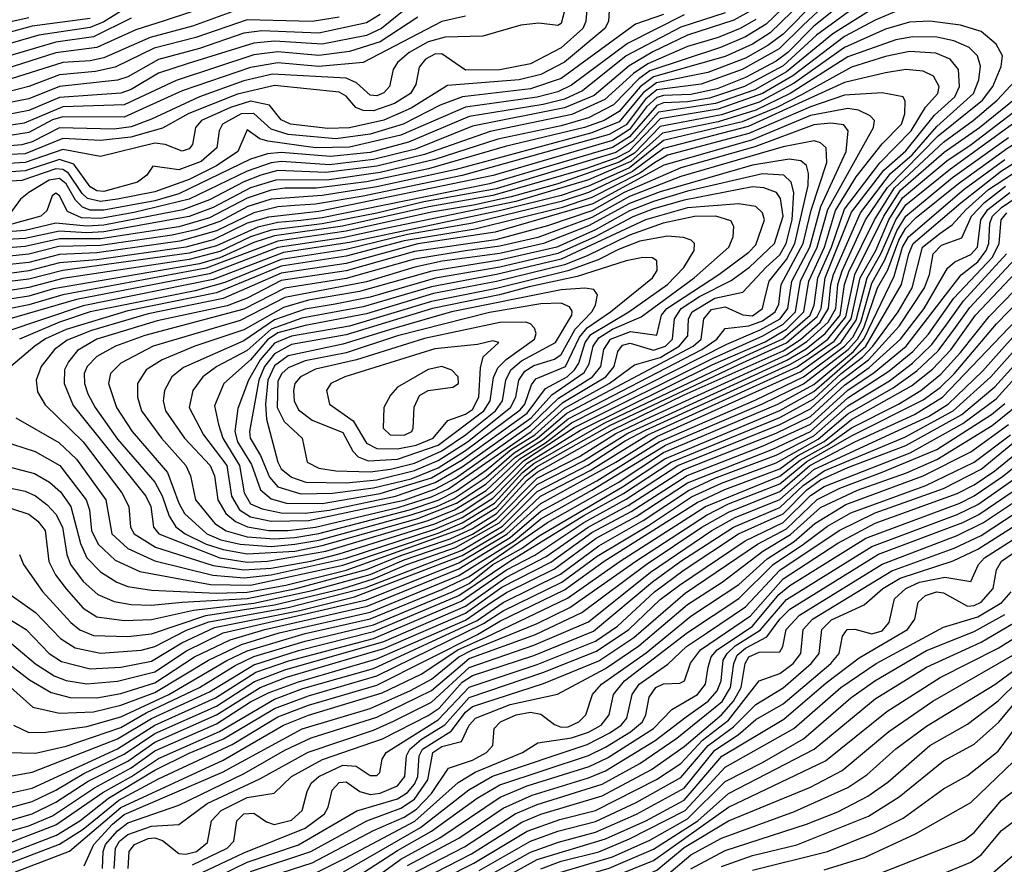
# Model space of a CAD drawing. Extents: x 997026 to 1115308, y 536381 to 619039.
# Tile 181 of 256: x 1030809 to 1033693, y 566267 to 568741. Entities that reach past the tile are written whole.
import ezdxf

# ---------------------------------------------------------------- set-up
doc = ezdxf.new("R2010")
doc.units = 0

msp = doc.modelspace()

# ---------------------------------------------------------------- linework, layer by layer
at = {"layer": '0CON20XD'}
for points in [[(1033226.6, 568795), (1033135, 568721.9), (1033059, 568645), (1033025, 568619.7), (1032935, 568571.8), (1032851.6, 568538.4), (1032775, 568521.3), (1032695, 568518.9), (1032675, 568512.6), (1032645, 568485.2), (1032595, 568419), (1032545, 568386.7), (1032195.6, 568284.4), (1031685, 568178.8), (1031537.7, 568162.3), (1031475.4, 568144.6), (1031375, 568096.1), (1031295.2, 568074.8), (1031035, 568037.6), (1030925, 568028.9), (1030835, 568005.1), (1030615.1, 567975.1)], [(1032471.7, 568795), (1032466.7, 568735), (1032458.5, 568715), (1032395, 568658.1), (1032305, 568611.2), (1032215, 568594.3), (1032115, 568593.3), (1032045, 568640.7), (1032025, 568640.1), (1031997, 568625), (1031978.8, 568601.2), (1031968.7, 568551.3), (1031953.8, 568525), (1031906.8, 568495), (1031845, 568473.9), (1031814.9, 568474.9), (1031793.3, 568483.3), (1031765, 568516.5), (1031745, 568528.7), (1031555, 568547.7), (1031447.1, 568522.9), (1031303.8, 568466.2), (1031227, 568423), (1031133.8, 568396.2), (1031045, 568386.8), (1030935, 568393), (1030825, 568348.3), (1030645, 568340.5)], [(1033102.5, 568795), (1033007.4, 568702.6), (1032955, 568668.6), (1032875, 568632.7), (1032665, 568573.6), (1032626.2, 568543.8), (1032565, 568472.1), (1032521.1, 568445), (1032463.5, 568425), (1032231.1, 568368.9), (1032006, 568304), (1031825, 568265.6), (1031677, 568247), (1031585, 568247.8), (1031545, 568241.9), (1031475, 568218.4), (1031365, 568160.9), (1031275, 568134.5), (1031045, 568099.2), (1030925, 568099.3), (1030825, 568076.2), (1030675.5, 568064.5)], [(1033140.6, 568795), (1033045, 568698.5), (1033000.5, 568665), (1032935, 568627.6), (1032824.4, 568585.6), (1032673.8, 568556.2), (1032635, 568526.2), (1032565, 568441.3), (1032485, 568408.9), (1032087.6, 568302.4), (1031855, 568251.3), (1031695, 568225.7), (1031545, 568215.3), (1031476.6, 568193.4), (1031395, 568149.6), (1031324.9, 568124.9), (1031255, 568109.5), (1031045, 568079.6), (1030923.8, 568076.2), (1030835, 568053.6), (1030695, 568039.7)], [(1033188.9, 568805), (1033103.3, 568725), (1033033.3, 568655), (1032925, 568594.4), (1032805, 568552.1), (1032675, 568534.9), (1032642.1, 568507.9), (1032585, 568432.7), (1032535, 568404.1), (1032105, 568284), (1031815, 568224), (1031675, 568200.1), (1031615, 568196.5), (1031565, 568193), (1031495, 568175.1), (1031385, 568122.4), (1031277.9, 568092.1), (1031035, 568058.2), (1030925, 568052.8), (1030835, 568029.3), (1030695.1, 568014.9)], [(1033279.4, 568795), (1033142.8, 568695), (1033045, 568605.6), (1032932.1, 568545), (1032829.5, 568510.5), (1032765, 568499.9), (1032695, 568497.2), (1032675, 568489.8), (1032595, 568397.2), (1032545, 568366.4), (1032185, 568260.3), (1031695, 568160.2), (1031632.4, 568152.4), (1031565, 568146.9), (1031506.6, 568133.4), (1031385, 568078.2), (1031305, 568057.2), (1030935, 568006.5), (1030835, 567980.7), (1030713.6, 567966.4)], [(1031472.4, 568817.6), (1031232.2, 568737.8), (1031148.9, 568711.1), (1031035, 568659.1), (1030915, 568644), (1030765, 568595.6)], [(1031965, 568792.8), (1031868.4, 568715), (1031825, 568694.4), (1031695, 568668.9), (1031555, 568677.4), (1031495, 568672.2), (1031302.1, 568612.1), (1031215, 568583.6), (1031135, 568536.4), (1031105, 568525.5), (1030925, 568512.7), (1030835, 568475.1), (1030765, 568461.2)], [(1033066, 568795), (1032995, 568727.8), (1032935, 568690.4), (1032861.2, 568658.8), (1032655, 568590.8), (1032622.3, 568567.7), (1032548.3, 568491.7), (1032475, 568453.2), (1032395, 568430.2), (1032209.2, 568390.8), (1032025, 568331), (1031865, 568293), (1031715, 568272.1), (1031558.8, 568271.2), (1031485, 568248.6), (1031375, 568191.1), (1031305, 568164.7), (1031055, 568119.7), (1031005, 568116.4), (1030925, 568121.8), (1030825, 568100.1)], [(1032414.8, 568805), (1032395, 568729.1), (1032385, 568723.6), (1032329.3, 568730.7), (1032277.1, 568725), (1032165, 568692.5), (1032055, 568689.9), (1032005, 568675.9), (1031949.8, 568645), (1031915.6, 568615), (1031903.2, 568595), (1031891.6, 568545), (1031875, 568526.9), (1031855, 568517.9), (1031835, 568519.5), (1031795.7, 568555.7), (1031765, 568569.8), (1031548.8, 568581.2), (1031465, 568561.6), (1031335.2, 568514.8)], [(1033313.8, 568776.2), (1033190.3, 568699.7), (1033055, 568587.5), (1032961.8, 568535), (1032846.8, 568495), (1032680.1, 568469.9), (1032604.5, 568385), (1032555, 568351.9), (1032204.5, 568245.5), (1031992.9, 568207.1), (1031855, 568174.6), (1031695, 568142.4), (1031545, 568124.1), (1031485, 568105), (1031395, 568061.9), (1031305, 568038.3), (1030935, 567982.7), (1030835, 567956), (1030475, 567898.5)], [(1032536, 568785), (1032533.4, 568735), (1032522.8, 568715), (1032405, 568616.4), (1032335, 568580), (1032271.4, 568565), (1032062.1, 568547.9), (1031955, 568481.3), (1031875, 568446.5), (1031775, 568423.8), (1031711.6, 568421.6), (1031602.3, 568435), (1031575, 568447.1), (1031540.8, 568490.8), (1031485, 568501.8), (1031426.1, 568483.9), (1031341.5, 568445), (1031323.7, 568425), (1031314.7, 568375), (1031305, 568362.7), (1031285, 568355.7), (1031235.1, 568375.1), (1031205, 568379.3), (1031045, 568340.2), (1030935, 568361), (1030825, 568322.6), (1030645, 568312.1)], [(1031135, 568783.7), (1031055.5, 568734.5), (1031015, 568717.9), (1030864.7, 568695.3), (1030732.6, 568657.4)], [(1033405, 568776.9), (1033315, 568739.1), (1033225, 568691), (1033073.7, 568576.3), (1032985, 568524.3), (1032855, 568478.4), (1032685, 568450.4), (1032592.7, 568355), (1032555, 568335), (1032465.9, 568304.1), (1032195, 568225.8), (1032007.3, 568192.7), (1031754, 568136), (1031555, 568108), (1031495, 568088.2), (1031395, 568042.9), (1031335, 568026.2), (1030907.5, 567952.5), (1030835, 567931.1), (1030734.8, 567915.2)], [(1031465, 568775.9), (1031315, 568721.7), (1031191, 568689), (1031055, 568629.3), (1031015, 568620.5), (1030935, 568615.2), (1030765, 568561.9)], [(1032955, 568769.9), (1032900.8, 568739.2), (1032765, 568695.6), (1032663.8, 568646.2), (1032594.2, 568605.8), (1032491.4, 568518.6), (1032405, 568482.2), (1032135, 568429.2), (1031968.1, 568361.9), (1031845, 568330.8), (1031716.1, 568316.1), (1031575.2, 568325.2), (1031545, 568321.6), (1031475, 568297.2), (1031305, 568215.1), (1031144, 568176), (1031045, 568158.1), (1030990.2, 568160.2), (1030949.2, 568179.2), (1030925, 568225.3), (1030915, 568232.4), (1030903.5, 568225), (1030888.6, 568181.4), (1030871, 568165), (1030775, 568138.7)], [(1033281.4, 567838.6), (1033322, 567955), (1033351.7, 568008.3), (1033383.9, 568095), (1033405, 568130.4), (1033435, 568161.6), (1033558.8, 568261.2), (1033703.4, 568365), (1033840.3, 568449.7), (1034169.5, 568610.5), (1034315, 568667.2), (1034455.2, 568774.8)], [(1032695, 568755.8), (1032612.4, 568727.6), (1032395, 568568.9), (1032305, 568538.4), (1032105.7, 568514.3), (1032040, 568490), (1031932.4, 568435), (1031835, 568405.2), (1031735, 568391.9), (1031595, 568404.4), (1031545, 568420.5), (1031495, 568465.6), (1031457.7, 568465), (1031402.7, 568435), (1031392.7, 568415), (1031385.8, 568365), (1031340.5, 568325), (1031275, 568301), (1031198.3, 568311.7), (1031180.8, 568285), (1031153.8, 568265), (1031055, 568237.8), (1031035, 568239.5), (1031015, 568251.2), (1030967.5, 568317.5), (1030925, 568331.4), (1030825, 568298.2), (1030645, 568285.2)], [(1030835, 568746.1), (1030675, 568710.7)], [(1031015.4, 568744.6), (1030845, 568721.5), (1030721.7, 568688.3)], [(1031115, 566981.8), (1031195, 566984.3), (1031318, 567012), (1031495, 567031.8), (1031665, 567068.8), (1031835, 567116.4), (1031935, 567158.9), (1032075, 567206.7), (1032135, 567234.4), (1032205, 567278), (1032325, 567398.5), (1032448.2, 567461.8), (1032555, 567528.8), (1032657.7, 567577.7), (1033055, 567759.6), (1033115, 567798.7), (1033177, 567855), (1033199.2, 567895), (1033205.2, 567965), (1033217.9, 568005), (1033286.7, 568155), (1033350.6, 568249.4), (1033499.7, 568400.3), (1033628.8, 568505), (1033658.9, 568545), (1033683.8, 568603.8), (1033687.4, 568635), (1033669.2, 568669.2), (1033625, 568705.8), (1033565, 568724.6), (1033475, 568736.3), (1033415, 568733.5), (1033345, 568712.7), (1033225, 568659.2), (1033077.7, 568555), (1032975, 568499.1), (1032865, 568462.4), (1032685, 568427.8), (1032609.7, 568350.3), (1032565, 568323.5), (1032385, 568260.5), (1032248.3, 568221.7), (1032137.8, 568197.9), (1032015, 568176.9), (1031765, 568121), (1031565, 568092), (1031355, 568012.6), (1030935, 567935.3), (1030835, 567905.9), (1030731.8, 567885)], [(1032965, 568741), (1032919, 568715), (1032855, 568688.6), (1032765, 568662.3), (1032648.3, 568611.7), (1032606.6, 568583.4), (1032523, 568507), (1032426.6, 568463.4), (1032186.6, 568413.4), (1031994.5, 568345.5), (1031855, 568311.3), (1031705, 568293.5), (1031565, 568298.6), (1031515, 568285.1), (1031465, 568265.7), (1031365, 568213.2), (1031286.5, 568183.5), (1031055, 568139), (1031005, 568136.2), (1030915, 568144.6), (1030825, 568123.6), (1030747.2, 568117.2)], [(1031135, 568745.1), (1031025, 568690.2), (1030914.6, 568675), (1030755, 568627.7)], [(1031975, 568748.1), (1031864.2, 568675.8), (1031775, 568647.2), (1031685, 568635.9), (1031565, 568646.2), (1031495, 568637.3), (1031267, 568563), (1031115, 568491.2), (1030935, 568485.1), (1030822.1, 568437.9), (1030765, 568429.3)], [(1031865, 568756), (1031825, 568731.8), (1031685, 568701.2), (1031518.1, 568708.1), (1031465, 568700.9), (1031335, 568656.7), (1031215, 568624.5), (1031125, 568573.6), (1031095, 568563.3), (1030925, 568544.8), (1030835, 568509.1), (1030765.2, 568494.8)], [(1032115, 568751), (1032045, 568735.4), (1031814.5, 568615.5), (1031685, 568604), (1031565, 568614.6), (1031485, 568600.8), (1031285, 568532.4), (1031115, 568455.6), (1030935, 568455.9), (1030905, 568447.2), (1030835, 568410.1), (1030775, 568400.1)], [(1031745, 568748.4), (1031665, 568735.1), (1031475, 568740), (1031325, 568688.6), (1031202.8, 568657.2), (1031088, 568602), (1031030.8, 568589.2), (1030925, 568579.6), (1030835, 568544.7), (1030775, 568529.6)], [(1032875, 568760.3), (1032745, 568718.6), (1032585.6, 568634.4), (1032457.6, 568532.4), (1032405, 568507.9), (1032342.6, 568492.6), (1032125, 568457), (1031947.8, 568382.1), (1031835, 568352), (1031719.6, 568339.6), (1031575, 568351.8), (1031535, 568348.3), (1031485, 568332.1), (1031275, 568230.5), (1031205, 568210.6), (1031055, 568183.3), (1031015, 568183.3), (1030992.2, 568192.1), (1030972.2, 568212.2), (1030945, 568259.7), (1030925, 568275.4), (1030895, 568270.6), (1030835, 568234.4), (1030811.1, 568215), (1030785, 568179.1)], [(1032754.8, 568755), (1032588.8, 568671.2), (1032425, 568549), (1032385, 568529.9), (1032325, 568513.9)], [(1031195, 567026.2), (1031285, 567034.9), (1031475, 567045.6), (1031615, 567073.6), (1031825, 567130.4), (1031925, 567171.5), (1032069.9, 567220.1), (1032135, 567250.4), (1032205, 567295), (1032295, 567392.2), (1032325, 567416.1), (1032545, 567540), (1032755, 567642), (1033045, 567771), (1033095.8, 567804.2), (1033153.6, 567855), (1033178.4, 567895), (1033184.4, 567965), (1033192.9, 567995), (1033271.5, 568175), (1033359.6, 568290.4), (1033422.9, 568345), (1033495, 568428.2), (1033602.4, 568525), (1033618.5, 568565), (1033623, 568605), (1033614, 568635), (1033589.6, 568659.6), (1033545, 568679.2), (1033495, 568689.5), (1033425, 568690.8), (1033375, 568681.7), (1033235, 568632), (1033065.7, 568524.2), (1032965, 568475.6), (1032855, 568441.1), (1032692, 568408), (1032598.7, 568325), (1032475, 568271.4), (1032261.7, 568208.3), (1031885, 568130.2), (1031755, 568102.2), (1031565, 568073.5), (1031365, 567996.6), (1030975, 567921), (1030745.2, 567854.8)], [(1031385, 567061.2), (1031475, 567063.9), (1031588.4, 567085), (1031765, 567128.9), (1032105, 567251.2), (1032205, 567312.2), (1032289.5, 567405), (1032325, 567432.2), (1032537.8, 567552.2), (1032915, 567731.1), (1033055, 567794.2), (1033145, 567871.7), (1033156.5, 567895), (1033168.3, 567985), (1033245, 568176.8), (1033340.4, 568299.6), (1033405, 568357.1), (1033488.6, 568461.4), (1033547.7, 568515), (1033562, 568545), (1033558.5, 568595), (1033534.2, 568625), (1033492.4, 568642.4), (1033415, 568647.5), (1033345, 568632.9), (1033245, 568601.4), (1033099.2, 568520.8), (1033026.9, 568483.1), (1032925, 568442), (1032695, 568386.5), (1032595, 568307.1), (1032475, 568253.3), (1032395, 568226.1), (1032218.3, 568181.7), (1031775, 568088.7), (1031581.5, 568058.5), (1031375, 567979.9), (1030995, 567903.1), (1030765, 567825.3)], [(1031485, 567084.8), (1031755, 567143.3), (1032035, 567237), (1032105, 567267.2), (1032199.1, 567325), (1032281.9, 567415), (1032315, 567441.1), (1032520.5, 567559.5), (1032937.2, 567757.2), (1033044, 567806), (1033124.2, 567875), (1033136, 567905), (1033146.5, 567985), (1033186.9, 568075), (1033224.4, 568185.6), (1033328.3, 568321.7), (1033420, 568415), (1033462.3, 568485), (1033498.6, 568525), (1033502.4, 568545), (1033485.9, 568575), (1033455, 568590), (1033405, 568595.1), (1033344.8, 568584.8), (1033225, 568556.4), (1032942.3, 568427.7), (1032695, 568363.3), (1032603.8, 568296.2), (1032475, 568234.7), (1032395, 568207.9), (1032135, 568145.3), (1031945, 568111.8), (1031765, 568068.1), (1031575, 568038.2), (1031409.2, 567970.8), (1031323.1, 567946.9), (1031015, 567885), (1030924.9, 567855.1), (1030807.8, 567805)], [(1031125, 566934.9), (1031195, 566942.4), (1031353.6, 566996.4), (1031555, 567026.9), (1031755, 567075.3), (1031845, 567102.9), (1031942.9, 567145), (1032085.3, 567195.3), (1032212.9, 567267.1), (1032325, 567379.6), (1032460.7, 567449.3), (1032590.3, 567530.3), (1033056.4, 567743.6), (1033112.8, 567777.2), (1033168.3, 567821.7), (1033212.2, 567875), (1033225.3, 567965), (1033237.7, 568002.3), (1033312.8, 568155), (1033371.7, 568248.3), (1033515, 568382.3), (1033602.2, 568445), (1033672.4, 568505), (1033762.5, 568602.5)], [(1031045, 566885.3), (1031165, 566894.7), (1031205, 566905.5), (1031297, 566953), (1031362.3, 566977.7), (1031595, 567019.3), (1031822.3, 567077.7), (1032105, 567187.7), (1032222.6, 567257.4), (1032325, 567359.4), (1032473.4, 567436.6), (1032582.3, 567507.7), (1032641.8, 567538.3), (1033065, 567731), (1033115, 567759.3), (1033175.6, 567805), (1033229, 567871), (1033255, 567995), (1033340.3, 568165), (1033388.8, 568241.2), (1033517.3, 568352.7), (1033620, 568425), (1033815, 568582.1)], [(1032325, 568513.9), (1032115.1, 568484.9), (1031925, 568402.5), (1031775, 568367.4), (1031675, 568365.6), (1031535.1, 568385.1), (1031511.9, 568391.9), (1031475, 568418.5), (1031447.9, 568355), (1031385, 568312.3), (1031305, 568272.8), (1031205, 568236.3), (1031094.9, 568215.1), (1031045, 568208.4), (1031007.4, 568217.4), (1030991.6, 568231.6), (1030951.6, 568291.6), (1030935, 568301.7), (1030915, 568304.2), (1030815, 568269.5), (1030645, 568258.8)], [(1031335.2, 568514.8), (1031195, 568449), (1031135, 568427.3), (1031085, 568420.4), (1030925, 568423.6), (1030845, 568382.8), (1030814.7, 568374.7), (1030745, 568368.3)], [(1031465.9, 567105.9), (1031545, 567114.6), (1031765, 567164.1), (1032025, 567249), (1032105, 567283.3), (1032195, 567339.8), (1032295, 567442.2), (1032451.1, 567538.9), (1032839.1, 567730.9), (1032992.2, 567797.8), (1033055, 567834.6), (1033106.2, 567885), (1033120.3, 567975), (1033166.1, 568075), (1033198.3, 568181.7), (1033259.4, 568280.6), (1033335, 568377), (1033392, 568435), (1033401.8, 568465), (1033402.4, 568502.4), (1033396.4, 568515), (1033335, 568526.1), (1033225, 568519.7), (1033125, 568485.3), (1032945, 568407), (1032706.4, 568343.5), (1032668.2, 568321.8), (1032625, 568290.9), (1032485, 568219.9), (1032395, 568189.7), (1032142.6, 568127.4), (1031935, 568093.1), (1031765, 568048), (1031575, 568018.9), (1031385, 567940.8), (1031125, 567888.6), (1030945, 567833.2), (1030883.9, 567806.1), (1030853, 567785), (1030782.3, 567725)], [(1031465, 567129.3), (1031545, 567134.6), (1031661.7, 567155), (1031745, 567176.5), (1032025.2, 567264.8), (1032105, 567299.5), (1032195, 567358.7), (1032285, 567449.2), (1032433.4, 567546.6), (1032840, 567750), (1032985.5, 567814.5), (1033045, 567848.6), (1033081, 567885), (1033095.9, 567975), (1033144.9, 568075), (1033176.3, 568185), (1033309.8, 568425), (1033312.4, 568445), (1033299.6, 568459.6), (1033265.7, 568475.7), (1033235, 568480.6), (1033125, 568459.9), (1032952.4, 568387.6), (1032695.6, 568314.4), (1032488.1, 568201.9), (1032201.7, 568118.3), (1031975, 568083.9), (1031765, 568026.9), (1031575, 567998.8), (1031405, 567923.9), (1031185, 567879.6), (1031019.4, 567830.6), (1030947.7, 567802.3), (1030910.8, 567775), (1030871.9, 567725), (1030857, 567685), (1030860.7, 567650.7), (1030883, 567613), (1030995, 567504.4), (1031107.9, 567355), (1031128.2, 567315), (1031133.2, 567255), (1031144.1, 567235), (1031206.4, 567196.4), (1031375, 567142), (1031465, 567129.3)], [(1031015, 566840), (1031105, 566844.9), (1031195, 566862.7), (1031283.8, 566916.2), (1031379.2, 566960.8), (1031629.2, 567010.8), (1031789.8, 567050.2), (1032105, 567171.7), (1032226.5, 567243.5), (1032334.4, 567345), (1032479.9, 567420.1), (1032562.8, 567472.8), (1032649.2, 567525), (1033086.2, 567723.8), (1033195, 567799.7), (1033244, 567865), (1033271.1, 567985), (1033316.2, 568065), (1033355.1, 568155), (1033395, 568218.9), (1033525, 568327.6), (1033596.4, 568375), (1033753.1, 568495)], [(1030779.2, 566919.2), (1030855, 566854), (1030909.5, 566819.5), (1030945, 566806.1), (1031005, 566796.2), (1031095, 566803.5), (1031205, 566831.5), (1031297.2, 566892.8), (1031405, 566945), (1031825, 567042.1), (1032095, 567150.6), (1032236.1, 567233.9), (1032335, 567324), (1032555.1, 567444.9), (1032675, 567520), (1033095, 567709.2), (1033213.9, 567795), (1033258.9, 567861.1), (1033291.4, 567985), (1033331.1, 568055), (1033375, 568154.7), (1033405, 568198.8), (1033535, 568304), (1033756.3, 568463.7)], [(1031475, 567152.4), (1031535, 567154.7), (1031705, 567184.3), (1032005, 567273.9), (1032082, 567305), (1032175, 567362), (1032273.4, 567455), (1032348.6, 567501.4), (1032425, 567559.7), (1032879.8, 567790.2), (1032977.4, 567832.6), (1033036, 567865), (1033059.3, 567895), (1033070.6, 567975), (1033122.9, 568075), (1033156, 568194), (1033229.4, 568355), (1033235.2, 568415), (1033222.5, 568432.5), (1033185, 568438), (1033135, 568432.3), (1032962.1, 568367.9), (1032745, 568306.7), (1032579.5, 568235), (1032485, 568180.9), (1032355, 568137), (1032203.5, 568096.5), (1031965, 568062.2), (1031765, 568004.8), (1031575, 567976.8), (1031474.9, 567925.1), (1031416.8, 567903.2), (1031211.5, 567858.5), (1031034.8, 567805), (1030978.5, 567771.5), (1030951.2, 567738.8), (1030939.8, 567715), (1030938.9, 567675), (1030965, 567610.5), (1031178.6, 567345), (1031192.6, 567315), (1031200.2, 567255), (1031216, 567235), (1031394.5, 567164.5), (1031475, 567152.4)], [(1030774.5, 566594.5), (1030855, 566593), (1030945, 566613.8), (1031105, 566668.5), (1031179.4, 566710.6), (1031335.4, 566785), (1031440.1, 566849.9), (1031494.4, 566875.6), (1031645, 566921.2), (1031845, 566968.9), (1032075.4, 567065.4), (1032125, 567090.1), (1032195.1, 567145), (1032278.2, 567191.8), (1032330.8, 567229.2), (1032575, 567372.4), (1032698.1, 567455), (1033035, 567596.3), (1033135, 567651.5), (1033287.1, 567785), (1033392.3, 567965), (1033413, 568055), (1033426, 568085), (1033566, 568204), (1033685, 568297.9), (1033843.4, 568396.6)], [(1031035, 566754.9), (1031105, 566768), (1031205, 566798.7), (1031321.2, 566875), (1031425, 566925.2), (1031526.9, 566955), (1031826.6, 567023.4), (1032095, 567132.5), (1032245.8, 567224.2), (1032335, 567301.8), (1032499.4, 567390.6), (1032681.9, 567505), (1032965, 567627.1), (1033105, 567694.6), (1033225, 567784.7), (1033248.9, 567811.1), (1033272.4, 567855), (1033305, 567968.9), (1033342.7, 568037.3), (1033378.1, 568121.9), (1033405, 568165.4), (1033541.7, 568278.3), (1033705, 568395.5)], [(1030775, 566524.6), (1030845, 566537.2), (1031095, 566635.1), (1031195, 566694.2), (1031365, 566772.2), (1031495, 566851.7), (1031625, 566893.6), (1031845, 566948.7), (1032095, 567054.2), (1032244.9, 567155), (1032461.1, 567288.9), (1032577.1, 567352.9), (1032717, 567445), (1033035, 567575.6), (1033135, 567630.1), (1033215, 567704.2), (1033278, 567752), (1033307.8, 567785), (1033381.6, 567885), (1033423.1, 567955), (1033452.9, 568075), (1033504, 568115), (1033540.3, 568139.7), (1033580.8, 568185), (1033646.6, 568243.4), (1033835, 568366.2)], [(1031475, 567176.5), (1031615, 567184.6), (1031695, 567200.5), (1031975, 567280.5), (1032088.5, 567325), (1032175, 567381.5), (1032260.3, 567459.7), (1032339.8, 567510.2), (1032415, 567572), (1032807.4, 567775), (1032851.3, 567805), (1032875, 567836.3), (1032945, 567844.4), (1032985, 567859.3), (1033021.8, 567885), (1033032.1, 567907.9), (1033039.3, 567965), (1033103.3, 568085), (1033127.5, 568182.5), (1033172.7, 568322.7), (1033171, 568365), (1033155, 568379.7), (1033135.6, 568385.6), (1033045, 568368.2), (1032745, 568281.3), (1032595, 568222.8), (1032485, 568161.2), (1032326.9, 568103.1), (1032215, 568077), (1032115, 568063.6), (1031965, 568039.9), (1031765, 567982.6), (1031585, 567954.8), (1031465, 567892.6), (1031175, 567815.7), (1031089.7, 567785), (1031035, 567754.1), (1031005.9, 567725), (1030997.7, 567705), (1030998.3, 567675), (1031008.7, 567645), (1031029.8, 567605), (1031095, 567512.2), (1031205, 567386.2), (1031226.5, 567346.5), (1031247, 567287), (1031265.8, 567255.8), (1031293.8, 567235), (1031355.3, 567205.3), (1031405, 567188.9), (1031475, 567176.5)], [(1030790.7, 566675), (1030835, 566653.8), (1030885, 566654.6), (1031005, 566670.7), (1031105, 566699.7), (1031245.4, 566765), (1031415.5, 566864.5), (1031475, 566892.5), (1031645, 566943.2), (1031835, 566986.1), (1032045, 567071.8), (1032125, 567110.1), (1032355, 567268), (1032561.6, 567385), (1032695, 567473), (1033029.8, 567615), (1033135, 567672.8), (1033251.1, 567768.9), (1033281.7, 567805), (1033370.5, 567989.4), (1033395.2, 568075), (1033412.4, 568105), (1033575, 568244.3), (1033695, 568331.7)], [(1031545, 567198.5), (1031615, 567204.4), (1031685, 567217), (1031955, 567290.5), (1032030.5, 567315), (1032081.1, 567338.9), (1032175, 567401.3), (1032257.2, 567472.8), (1032325.7, 567515), (1032411.6, 567588.4), (1032781.9, 567785), (1032804.7, 567805), (1032812.4, 567865), (1032835, 567892), (1032875, 567899.8), (1032926.6, 567876.6), (1032955, 567873.8), (1032984.9, 567895), (1032993, 567933), (1033003.8, 567975), (1033055, 568038.2), (1033079.1, 568085), (1033118, 568255), (1033119.8, 568289.8), (1033113.9, 568313.9), (1033096.9, 568326.9), (1033062.6, 568332.6), (1032955, 568314.6), (1032685, 568236.3), (1032595, 568202), (1032475, 568136.7), (1032343.3, 568085), (1032215, 568056.4), (1032046.5, 568033.5), (1031966.2, 568016.2), (1031825, 567973.3), (1031585, 567926.9), (1031455, 567859.4), (1031199.2, 567785), (1031104.9, 567735.1), (1031074.9, 567705.1), (1031068.4, 567675), (1031092, 567605), (1031138.3, 567535), (1031241.6, 567415), (1031274.5, 567325), (1031291.9, 567295), (1031357.3, 567235), (1031397.7, 567217.7), (1031454.8, 567204.8), (1031545, 567198.5)], [(1033657.5, 567552.5), (1033713.2, 567596.8), (1033815.8, 567704.2), (1033990.9, 567839.1), (1034091, 567949), (1034235, 568035.9), (1034315, 568061.5), (1034575, 568123.7), (1034665, 568131.3), (1034795, 568137.4), (1035005, 568183.2), (1035235, 568192.1), (1035359.6, 568235), (1035443.6, 568256.4), (1035715, 568298.4), (1035975, 568309.7), (1036065, 568306.6)], [(1031555, 567220.3), (1031615, 567224.6), (1031685, 567236.5), (1031950.4, 567305), (1032035, 567333.8), (1032088.5, 567361.5), (1032175, 567421.1), (1032248, 567482), (1032317.4, 567525), (1032405, 567603.3), (1032535.5, 567675), (1032610.1, 567729.8), (1032685, 567751.9), (1032740.6, 567785), (1032765.5, 567815), (1032768.2, 567865), (1032778.9, 567885), (1032845, 567925.7), (1032927.3, 567942.7), (1032995, 568015.9), (1033035, 568052.1), (1033054.2, 568085), (1033071.7, 568155), (1033076.3, 568235), (1033068.2, 568265), (1033047.3, 568285), (1032985, 568289), (1032765, 568238.1), (1032665, 568208), (1032595, 568181.1), (1032495, 568125.7), (1032382, 568075), (1032215, 568036.2), (1032016, 568004), (1031803.8, 567945), (1031655, 567919.6), (1031581.9, 567898.1), (1031465, 567832.2), (1031321.8, 567785), (1031226.3, 567745), (1031179, 567715), (1031153.5, 567675), (1031153.7, 567635), (1031165.2, 567595), (1031224.5, 567515), (1031295.2, 567435), (1031309.5, 567405), (1031323.9, 567335), (1031380.8, 567265), (1031413.5, 567243.5), (1031475, 567226.8), (1031555, 567220.3)], [(1030775, 566474.7), (1030845, 566490.7), (1031095, 566605.9), (1031204.9, 566675), (1031382.7, 566755), (1031500.4, 566829.6), (1031596.9, 566863.1), (1031845, 566928.7), (1032102.4, 567037.6), (1032235, 567129.8), (1032317.4, 567172.6), (1032461.6, 567268.4), (1032585, 567336.3), (1032736.6, 567435), (1033035, 567555), (1033125, 567600.9), (1033216.4, 567685), (1033295.2, 567744.8), (1033385, 567843.2), (1033459.3, 567955), (1033473.9, 567995), (1033484.6, 568055), (1033509.3, 568080.7), (1033568.5, 568101.5), (1033597.2, 568165), (1033634.8, 568205.2), (1033696.9, 568253.1)], [(1031595, 567244.7), (1031675.1, 567254.9), (1031917.8, 567312.2), (1032015, 567343.5), (1032065, 567367), (1032307, 567535), (1032399.9, 567620.1), (1032525.5, 567695), (1032550.6, 567725), (1032561, 567769), (1032575, 567787.7), (1032596.8, 567793.2), (1032665, 567772.8), (1032700.5, 567785), (1032720.6, 567805), (1032726.9, 567865), (1032746, 567895), (1032799.9, 567930.1), (1032892.8, 567977.2), (1032946.2, 568016.2), (1033019.5, 568085), (1033045.2, 568165), (1033036.9, 568216.9), (1033025.2, 568235), (1032988.5, 568248.5), (1032955, 568251.3), (1032755, 568211.9), (1032665, 568186.7), (1032605, 568163.8), (1032494.9, 568105.1), (1032385, 568055.9), (1032215, 568016.4), (1032026.6, 567983.4), (1031835, 567928.6), (1031732.6, 567907.4), (1031645, 567893), (1031555, 567862.1), (1031465, 567800.6), (1031288.2, 567721.8), (1031254.3, 567695), (1031232.7, 567655), (1031229, 567625), (1031235.5, 567595), (1031291.4, 567515), (1031366.9, 567435), (1031379.5, 567405), (1031389.1, 567335), (1031412.4, 567295), (1031441.1, 567271.1), (1031475.6, 567255.6), (1031538.6, 567245), (1031595, 567244.7)], [(1030775, 566394.7), (1030845, 566415.4), (1030915, 566449.1), (1031009.2, 566510.8), (1031125, 566569.4), (1031205, 566625.2), (1031385.1, 566704.9), (1031513.5, 566785), (1031590, 566815), (1031875, 566899.5), (1032115, 567003), (1032221.4, 567078.6), (1032365, 567151.9), (1032485, 567239.4), (1032599.5, 567300.5), (1032763.6, 567406.4), (1032987, 567493), (1033125, 567556.7), (1033234.2, 567655.8), (1033312.1, 567707.9), (1033405.1, 567785), (1033566.6, 567993.4), (1033615, 568031.7), (1033640.2, 568065), (1033648, 568085), (1033650.7, 568145), (1033658.4, 568165), (1033685, 568191), (1033755, 568238.8)], [(1030785, 566434.7), (1030845, 566451.4), (1030915, 566484.4), (1030996.3, 566533.7), (1031115, 566589.5), (1031205, 566650.2), (1031385, 566730.4), (1031496.9, 566803.1), (1031585, 566836.6), (1031875, 566920), (1032115, 567023.5), (1032232.7, 567107.3), (1032351.3, 567168.7), (1032474.1, 567255), (1032591.6, 567318.4), (1032755, 567423.8), (1033025, 567530.2), (1033125, 567578.8), (1033225, 567670.9), (1033297.6, 567722.4), (1033388.7, 567805), (1033457.9, 567895), (1033526.9, 568013.1), (1033548.2, 568031.8), (1033595, 568053), (1033614.2, 568075), (1033623.8, 568155), (1033645.2, 568185), (1033709.1, 568235)], [(1031545, 567272.2), (1031655, 567273.9), (1031935, 567334), (1032025, 567365.7), (1032085, 567398.3), (1032305, 567553.3), (1032387.2, 567632.8), (1032486.6, 567695), (1032510.9, 567725), (1032519.6, 567775), (1032539.4, 567805), (1032597.5, 567827.5), (1032675, 567816.9), (1032689, 567875), (1032704.3, 567895), (1032856.7, 567995), (1032945, 568060.1), (1032965, 568081.2), (1032990.8, 568155), (1032984.8, 568175), (1032965, 568193.7), (1032915, 568201.5), (1032765, 568190.1), (1032642.3, 568155), (1032395, 568039.6), (1032205, 567994.3), (1032015, 567958.6), (1031815, 567900), (1031635, 567866.5), (1031545, 567834.5), (1031475, 567771.8), (1031386.1, 567725), (1031344.8, 567695), (1031315.6, 567655), (1031305.6, 567605), (1031346.9, 567525), (1031415, 567435.2), (1031429.5, 567345), (1031452.3, 567305), (1031485, 567285.2), (1031545, 567272.2)], [(1030745, 566354.6), (1030835, 566379.9), (1030905, 566409.8), (1031028.2, 566491.8), (1031135, 566549.5), (1031205, 566599.5), (1031385, 566678.9), (1031485, 566743.2), (1031539.2, 566770.8), (1031625, 566802.2), (1031855, 566869.3), (1032115, 566982.7), (1032190.8, 567035), (1032235, 567063), (1032375, 567132.5), (1032497.7, 567222.3), (1032614.1, 567285.9), (1032765, 567384.4), (1033015, 567482.9), (1033125, 567535.1), (1033235, 567633.4), (1033355, 567711.1), (1033425, 567769.2), (1033470.6, 567819.4), (1033545.4, 567925), (1033658.3, 568045), (1033678, 568085), (1033684.1, 568155), (1033700.8, 568175)], [(1031645, 567296), (1031715, 567304.5), (1031909.8, 567345), (1032026.1, 567385), (1032105, 567431.3), (1032306.6, 567575), (1032367.6, 567642.4), (1032462.4, 567707.6), (1032477.3, 567732.7), (1032488.4, 567785), (1032505, 567808.6), (1032545, 567834.4), (1032629.7, 567870.3), (1032784.9, 567985), (1032886, 568075), (1032898.6, 568105), (1032900.6, 568135), (1032892.1, 568152.1), (1032848, 568165), (1032785, 568164.7), (1032694.1, 568145), (1032595, 568109.7), (1032471.2, 568048.8), (1032405, 568023.3), (1032205, 567974), (1032021.3, 567938.7), (1031825, 567879.3), (1031645, 567845.4), (1031565, 567823.3), (1031535, 567803.3), (1031485, 567744.5), (1031407, 567675), (1031379.6, 567610.4), (1031391.4, 567555), (1031404, 567515), (1031452.4, 567435), (1031466.2, 567355), (1031485, 567323.2), (1031518.8, 567308.8), (1031575, 567297.1), (1031645, 567296)], [(1030825, 568100.1), (1030734.6, 568094.6)], [(1031695, 567324.1), (1031865, 567353.2), (1032015, 567399.4), (1032105, 567451.9), (1032295, 567588.1), (1032349, 567661), (1032412.1, 567695), (1032434.3, 567715), (1032446.3, 567735), (1032464.7, 567795), (1032481.5, 567818.5), (1032592.7, 567885), (1032706.2, 567965), (1032753.8, 568015), (1032784.2, 568065), (1032785.3, 568085), (1032775.2, 568095.2), (1032753.2, 568103.2), (1032706.4, 568106.4), (1032625, 568091.7), (1032562.6, 568067.4), (1032503, 568037), (1032414.4, 568005.6), (1032205, 567953.4), (1032015, 567915.9), (1031775, 567843.4), (1031605, 567814.1), (1031555, 567793.5), (1031513.4, 567745), (1031478.6, 567685), (1031447.9, 567602.1), (1031438.6, 567535), (1031446.9, 567505), (1031487.7, 567437.7), (1031513.9, 567363.9), (1031545, 567337.8), (1031590, 567325), (1031695, 567324.1)], [(1030785, 566272.4), (1030925, 566326.2), (1030995, 566370.2), (1031098.9, 566455), (1031215, 566518), (1031431.5, 566618.5), (1031565, 566699.3), (1031655, 566733.3), (1031855, 566791.8), (1032149.3, 566940.7), (1032215, 566979.8), (1032405, 567071.5), (1032521.2, 567155), (1032793.2, 567326.8), (1032874.7, 567365.3), (1033035, 567425.8), (1033086.9, 567463.1), (1033165, 567505.8), (1033245, 567569.6), (1033421.5, 567668.5), (1033482.8, 567717.2), (1033536.2, 567773.8), (1033608.7, 567875), (1033810.9, 568089.1)], [(1030765, 566325.2), (1030915, 566383.1), (1031052.1, 566477.9), (1031135.8, 566524.2), (1031215, 566577.2), (1031393.6, 566656.4), (1031555, 566751.4), (1031638.2, 566781.8), (1031845, 566840.8), (1032148.4, 566981.6), (1032225, 567033.6), (1032392.6, 567117.5), (1032505, 567200), (1032635, 567274.6), (1032767.8, 567362.2), (1032845, 567398.3), (1033025, 567465.1), (1033135, 567521.8), (1033235, 567610.4), (1033356.5, 567683.5), (1033424.3, 567735), (1033480.4, 567789.6), (1033525, 567849.4), (1033573, 567917), (1033699.4, 568055)], [(1030775, 566298.2), (1030916.8, 566353.2), (1030985, 566395.1), (1031068.5, 566461.5), (1031205, 566542.6), (1031305, 566593.2), (1031405.5, 566634.5), (1031555, 566723.6), (1031655, 566761.1), (1031855, 566819), (1032167.4, 566972.6), (1032225, 567009.2), (1032396.4, 567093.6), (1032500.2, 567169.8), (1032650.8, 567259.2), (1032777, 567343), (1032865, 567383.9), (1033025, 567442.9), (1033147.9, 567512.1), (1033235, 567586.8), (1033367.5, 567662.5), (1033437.2, 567712.8), (1033499, 567771), (1033550.3, 567839.7), (1033591.7, 567898.3), (1033738.3, 568055)], [(1031632.2, 567352.2), (1031725, 567354.1), (1031845, 567369.7), (1031955, 567396.5), (1032035, 567428.8), (1032115, 567479.6), (1032275, 567598.1), (1032288.8, 567615), (1032308.2, 567671.8), (1032321.1, 567688.9), (1032407.3, 567725), (1032448.5, 567811.5), (1032471.2, 567838.8), (1032539.5, 567885), (1032662.4, 567985), (1032675.9, 568005.9), (1032675.4, 568035), (1032662.9, 568042.9), (1032634.3, 568044.2), (1032585, 568034.9), (1032441.4, 567988.6), (1032301.3, 567958.7), (1032214.7, 567934.7), (1032018.3, 567895), (1031765, 567817.4), (1031605, 567789.3), (1031555, 567762.4), (1031526, 567725), (1031508.8, 567685), (1031482.2, 567535), (1031483.9, 567515), (1031514.2, 567464.2), (1031540.7, 567400.7), (1031565, 567372.9), (1031632.2, 567352.2)], [(1030796.5, 566245), (1030954.1, 566305.9), (1031105, 566433.5), (1031405, 566572.7), (1031581.2, 566675), (1031655, 566704), (1031870.6, 566769.4), (1031985, 566823.8), (1032092.5, 566895), (1032175, 566932.9), (1032413, 567047), (1032567.9, 567155), (1032817.9, 567315), (1033035, 567403.6), (1033095, 567451.1), (1033174.4, 567495), (1033245, 567545.7), (1033382.8, 567615), (1033448, 567655), (1033507.3, 567702.7), (1033564.3, 567765.7), (1033648.3, 567871.7), (1033801.7, 568028.3)], [(1030997.4, 566262.6), (1031025.6, 566325), (1031080.2, 566385), (1031115, 566413), (1031402.7, 566537.3), (1031635.8, 566664.2), (1031835, 566723.8), (1031953.6, 566776.4), (1032015, 566809.6), (1032095, 566875.1), (1032135, 566895.6), (1032325, 566972.3), (1032420.5, 567019.5), (1032613.8, 567155), (1032820.2, 567289.8), (1032885, 567322.7), (1033035, 567381.4), (1033115, 567447.1), (1033245, 567522.3), (1033455, 567627.6), (1033505, 567663.8), (1033546.3, 567703.7), (1033670.4, 567849.6), (1033775, 567957.3)], [(1031051.1, 566255), (1031053.2, 566305), (1031060.2, 566325), (1031095, 566365.4), (1031125, 566388.6), (1031275, 566440.9), (1031466.6, 566533.4), (1031585, 566601.3), (1031662.1, 566637.9), (1031855, 566698.5), (1032015, 566776.7), (1032125, 566870), (1032319.2, 566940.8), (1032455, 567004.5), (1032643.6, 567145), (1032807.3, 567255), (1032885, 567298.3), (1033035, 567358.9), (1033123.3, 567435), (1033255.4, 567504.6), (1033430.4, 567585), (1033512.3, 567635), (1033836.2, 567973.8)], [(1031765, 567384.5), (1031855, 567393.7), (1031965, 567420.3), (1032035, 567449.9), (1032120.9, 567505), (1032246.9, 567605), (1032262, 567635), (1032270.5, 567685), (1032288.7, 567711.3), (1032315, 567728.4), (1032375, 567746.8), (1032395, 567759.8), (1032435.8, 567834.2), (1032484.9, 567885), (1032495.9, 567905), (1032500.9, 567935), (1032490.2, 567950.2), (1032464.1, 567954.1), (1032395, 567949.6), (1032073.7, 567885), (1031905, 567836.1), (1031755, 567790.1), (1031595, 567756.2), (1031555, 567726.9), (1031535.1, 567685.1), (1031528.5, 567615), (1031531.2, 567571.2), (1031564.4, 567445), (1031574.9, 567425), (1031605, 567400.9), (1031646.6, 567386.6), (1031765, 567384.5)], [(1031835, 567416.2), (1031895, 567424.6), (1031965, 567442.5), (1032045, 567477.8), (1032115, 567524.6), (1032202.4, 567595), (1032222.8, 567625), (1032232.6, 567685), (1032247.6, 567715), (1032278.6, 567741.4), (1032377.8, 567795), (1032426.1, 567875), (1032427.2, 567887.2), (1032419.6, 567899.6), (1032395, 567910.2), (1032335, 567908.6), (1032185, 567883.3), (1031915.2, 567815), (1031764.6, 567765.4), (1031645, 567741.6), (1031595, 567721.6), (1031576.6, 567705), (1031565, 567682.2), (1031562.5, 567605), (1031583.8, 567563.8), (1031635.9, 567515), (1031650.4, 567445), (1031685, 567427), (1031735, 567419.4), (1031835, 567416.2)], [(1030670.4, 566885), (1030847.4, 566727.4), (1030925, 566709.6), (1031025, 566713.9), (1031105, 566733.1), (1031205, 566770.7), (1031361.4, 566865), (1031458.7, 566911.3), (1031569, 566945), (1031835, 567006.2), (1032095, 567113.5), (1032255.9, 567214.1), (1032335, 567279), (1032485, 567362.7), (1032700.1, 567495), (1032984.4, 567615.6), (1033105, 567674), (1033235.5, 567774.5), (1033263.4, 567805), (1033281.4, 567838.6)], [(1031085.1, 566255), (1031089.1, 566315), (1031101.5, 566335), (1031125, 566354.4), (1031195, 566379.5), (1031275, 566384.1), (1031358.1, 566445), (1031512, 566518), (1031654.1, 566595.9), (1031845, 566660), (1031903.9, 566686.1), (1032015, 566742.6), (1032125, 566843.8), (1032315, 566909), (1032475, 566977.5), (1032656.9, 567123.1), (1032835.8, 567245), (1032905, 567282.7), (1033035, 567336), (1033135, 567423.7), (1033295, 567497.4), (1033470.9, 567579.1), (1033528.9, 567615), (1033628.8, 567711.2), (1033742, 567838)], [(1031829.3, 567449.3), (1031915, 567454), (1032035, 567495.1), (1032168.2, 567595), (1032187.1, 567625), (1032196.7, 567693.3), (1032209, 567721), (1032234, 567746), (1032317.1, 567805), (1032321.3, 567821.3), (1032317.1, 567837.1), (1032305, 567850.4), (1032291.2, 567855), (1032215, 567854.4), (1031995, 567807.3), (1031795.7, 567744.3), (1031675, 567717.1), (1031631, 567695), (1031614.8, 567675), (1031610.7, 567655), (1031613.1, 567625), (1031625, 567598.1), (1031665, 567568), (1031755, 567531.4), (1031785, 567477.5), (1031800.5, 567460.5), (1031829.3, 567449.3)], [(1031126.8, 566255), (1031129.7, 566305), (1031145.2, 566325), (1031185, 566342.8), (1031205, 566344.9), (1031226.8, 566336.8), (1031275, 566299.3), (1031295, 566297.3), (1031326.5, 566305), (1031358.8, 566331.2), (1031370.3, 566395), (1031398.9, 566425), (1031475, 566463.5), (1031553.8, 566476.2), (1031604.8, 566525), (1031695.9, 566574.1), (1031871.7, 566635), (1032005, 566702.8), (1032037.1, 566725), (1032105, 566800.5), (1032135, 566820.6), (1032315, 566878.8), (1032489.9, 566950.1), (1032662.6, 567095), (1032745.8, 567155), (1032899.9, 567255), (1033035, 567312.2), (1033103.3, 567376.7), (1033165, 567419.9), (1033401.7, 567518.3), (1033542.7, 567595), (1033653.1, 567695), (1033765, 567820.1)], [(1031315, 566266.1), (1031416.3, 566315), (1031435.6, 566335), (1031444.8, 566395), (1031465, 566414.8), (1031495, 566417), (1031531.6, 566391.6), (1031554, 566384), (1031605, 566396.6), (1031636.3, 566425), (1031650.4, 566480.4), (1031662.9, 566505), (1031684.8, 566525), (1031755, 566558), (1031794.7, 566554.7), (1031835, 566527.8), (1031855, 566527.7), (1031863.6, 566536.4), (1031870.5, 566575), (1031881.9, 566595), (1032035, 566690.5), (1032125, 566786.3), (1032325, 566852.5), (1032495, 566921.2), (1032559.9, 566965), (1032667.9, 567065), (1032755, 567129.3), (1032914.6, 567235), (1032990.6, 567269.4), (1033045, 567293.9), (1033115, 567363.9), (1033155, 567392.8), (1033235, 567429.4), (1033405, 567493.3), (1033569, 567585), (1033665, 567665.9), (1033785, 567798.4)], [(1031915, 567483.8), (1031970.2, 567495), (1032019.8, 567515), (1032062.7, 567567.3), (1032115, 567585.8), (1032135, 567599.2), (1032153.2, 567635), (1032158.5, 567721.5), (1032166.6, 567753.4), (1032211.9, 567795), (1032195, 567800.7), (1032150.1, 567789.9), (1032025, 567776.9), (1031760.9, 567695), (1031720, 567675), (1031707.7, 567655), (1031716.7, 567615), (1031785.8, 567565.8), (1031825, 567501.1), (1031855, 567485.3), (1031915, 567483.8)], [(1031345, 566244.1), (1031465, 566301), (1031645, 566373.1), (1031701.2, 566415), (1031712.1, 566435), (1031724, 566485), (1031745, 566507.3), (1031765, 566509.3), (1031805, 566481), (1031835, 566472), (1031865, 566476.1), (1031915, 566497.4), (1031936.7, 566525), (1031942, 566585), (1031951.9, 566605), (1031986, 566634), (1032054.2, 566675.8), (1032125, 566755.9), (1032341.4, 566828.6), (1032498.3, 566891.7), (1032592.6, 566955), (1032685, 567042.4), (1032741.1, 567085), (1032934.1, 567215), (1033045, 567268.6), (1033125, 567347.2), (1033165, 567374), (1033417.6, 567472.4), (1033571.8, 567558.2), (1033669.2, 567630.8), (1033778.5, 567751.5)], [(1031935, 567523.7), (1031957.5, 567535), (1031961.8, 567545), (1031963.9, 567606.1), (1031979.5, 567640.5), (1032005.2, 567654.8), (1032077.5, 567665), (1032094, 567675), (1032093.1, 567695), (1032074.2, 567714.2), (1032045, 567724.8), (1032005, 567716.5), (1031915.8, 567665), (1031895, 567640.8), (1031875.4, 567604.6), (1031873.8, 567545), (1031894.4, 567525), (1031935, 567523.7)], [(1031757.6, 566245), (1031982.6, 566375), (1032124.8, 566485.2), (1032194.2, 566525.8), (1032471.4, 566618.6), (1032537.5, 566652.5), (1032570.6, 566675), (1032587.3, 566695), (1032602.5, 566765), (1032623, 566795), (1032707, 566853), (1032762.1, 566905), (1032823.4, 566946.6), (1032935, 567020.9), (1033035, 567128.5), (1033208.9, 567245), (1033315, 567296.7), (1033515, 567367.5), (1033625.3, 567424.7), (1033883.3, 567636.7)], [(1031835, 566216.6), (1031925, 566282.7), (1032039.1, 566345), (1032216, 566464), (1032295, 566497.2), (1032476.6, 566553.4), (1032531, 566579), (1032665.4, 566665), (1032719, 566721), (1032794.5, 566765), (1032817.5, 566795), (1032825.3, 566844.7), (1032834.4, 566875), (1032851.7, 566895), (1032955.5, 566965), (1033032.4, 567057.6), (1033065, 567083.9), (1033287.7, 567222.3), (1033562.8, 567325), (1033605, 567346.5), (1033687.3, 567402.7), (1033987.4, 567642.6)], [(1031355, 566214.9), (1031475, 566273.8), (1031625.1, 566324.9), (1031796.2, 566423.8), (1031915, 566458.9), (1031945, 566478), (1031965, 566501.8), (1031974.8, 566525), (1031976.9, 566556.9), (1031979, 566585), (1031988.8, 566605), (1032072.3, 566657.7), (1032115, 566712.7), (1032135, 566729.1), (1032342.9, 566797.1), (1032505, 566862.9), (1032608.1, 566931.9), (1032758.4, 567061.6), (1032970, 567205), (1033055, 567250.1), (1033145, 567335.3), (1033210.8, 567369.2), (1033335, 567415.3), (1033495, 567482), (1033655.8, 567584.2), (1033695, 567617.1)], [(1031786, 566224), (1031915, 566308.2), (1032015.4, 566364.6), (1032149.2, 566460.8), (1032215, 566499.9), (1032475, 566585.9), (1032525, 566610.3), (1032598.4, 566655), (1032633.1, 566685), (1032643.3, 566705), (1032652.8, 566757.2), (1032672, 566785), (1032695, 566795.4), (1032742, 566798), (1032756.5, 566805), (1032773.9, 566856.1), (1032803, 566895), (1032949.6, 566995), (1033045, 567103.6), (1033205, 567208), (1033315, 567266.6), (1033555, 567353.1), (1033605, 567378.5), (1033665, 567419.4), (1033893.5, 567606.5)], [(1030797.5, 567575), (1030922.9, 567502.9), (1030975, 567454.1), (1031060.6, 567335), (1031078.4, 567235), (1031125, 567192.4), (1031205, 567156.1), (1031374.1, 567114.1), (1031465.9, 567105.9)], [(1031485, 566246.3), (1031661.2, 566305), (1031825.7, 566394.3), (1031925, 566431.6), (1031965, 566458.5), (1032004.1, 566515), (1032019.3, 566595), (1032045, 566612.1), (1032103.2, 566626.8), (1032125.1, 566675), (1032143.8, 566695), (1032245, 566735.6), (1032383.9, 566766.1), (1032525, 566841.2), (1032622.5, 566907.5), (1032765, 567027.8), (1032866.5, 567093.5), (1032986, 567184), (1033067.1, 567232.9), (1033155, 567312.5), (1033262.7, 567362.7), (1033406.4, 567413.6), (1033495, 567452.4), (1033657.5, 567552.5)], [(1031489.8, 566215), (1031665, 566272), (1031845, 566366.7), (1031935, 566405.7), (1031970.8, 566429.2), (1032014.7, 566475), (1032065, 566548.8), (1032135, 566572.5), (1032176.5, 566595), (1032194.3, 566615), (1032198.2, 566665), (1032216.9, 566685), (1032263.4, 566705), (1032305, 566712.8), (1032335, 566707), (1032375, 566676.6), (1032395, 566668.7), (1032415, 566670.3), (1032446.8, 566685), (1032467.4, 566705), (1032486.2, 566765), (1032513, 566795), (1032643.4, 566886.6), (1032775, 566993.6), (1032915, 567087.2), (1032998.1, 567161.9), (1033077, 567213), (1033137.8, 567265), (1033228.9, 567321.1), (1033455.4, 567404.6), (1033594.6, 567475), (1033705.2, 567554.8)], [(1031670.2, 566239.8), (1031762.2, 566285), (1031966, 566394), (1032093.6, 566506.5), (1032143.1, 566536.9), (1032281.2, 566595), (1032326.7, 566623.3), (1032425, 566637.5), (1032475, 566654.6), (1032511.9, 566675), (1032535.7, 566705), (1032548.6, 566765), (1032580.8, 566805), (1032765, 566945.9), (1032915, 567045.7), (1033016.1, 567145), (1033105, 567204.5), (1033175, 567258), (1033243.1, 567296.9), (1033463, 567377), (1033605, 567445.3), (1033711.1, 567525)], [(1030757.1, 567507.1), (1030854.1, 567475.9), (1030925.9, 567435), (1031003.1, 567335), (1031012.8, 567305), (1031019.1, 567245), (1031038.2, 567205), (1031088.5, 567158.5), (1031160.4, 567125), (1031367.2, 567087.2), (1031485, 567084.8)], [(1030695, 567452.8), (1030852, 567412), (1030896.3, 567386.3), (1030928, 567358), (1030958, 567315), (1030987, 567207), (1031005.3, 567165.3), (1031045, 567124.1), (1031093.2, 567093.2), (1031125, 567081), (1031195, 567070.1), (1031385, 567061.2)], [(1030645, 567397), (1030825, 567360.3), (1030855, 567346.8), (1030889.6, 567319.6), (1030915, 567292.5), (1030934, 567255), (1030946.7, 567175), (1030957.5, 567145), (1030995, 567095.2), (1031037.6, 567057.6), (1031085, 567036.9), (1031135, 567028), (1031195, 567026.2)], [(1031945, 566263.5), (1032095, 566343.8), (1032225, 566431.8), (1032310.1, 566469.9), (1032475, 566520.2), (1032525, 566541.4), (1032670.3, 566629.7), (1032760.7, 566699.3), (1032825.8, 566745), (1032852.1, 566775), (1032863.6, 566805), (1032869.9, 566865), (1032880.7, 566885), (1032905, 566907.2), (1032977.4, 566952.6), (1033055, 567042.8), (1033305, 567198.4), (1033555, 567291.6), (1033615, 567321), (1033729.4, 567400.6)], [(1031953, 566237), (1032111.6, 566318.4), (1032260.3, 566415), (1032325, 566443), (1032515, 566502.5), (1032625, 566562.3), (1032733.7, 566636.3), (1032866.2, 566743.8), (1032890.9, 566785), (1032900.4, 566855), (1032910.5, 566879.5), (1032935, 566900.8), (1032996.9, 566933.1), (1033035, 566985.5), (1033065, 567014.3), (1033324.8, 567175.2), (1033571.6, 567268.4), (1033618.3, 567291.7), (1033743.5, 567376.5)], [(1031955, 566207.2), (1032132.1, 566297.9), (1032279.5, 566390.5), (1032335, 566413.9), (1032515, 566467.7), (1032659.4, 566545), (1032755, 566612.8), (1032865, 566704.9), (1032899.9, 566745), (1032922, 566785), (1032934, 566855), (1032944.9, 566875), (1032975, 566888.3), (1033035, 566889.4), (1033044.5, 566905.5), (1033053.8, 566955), (1033093.2, 566996.8), (1033335, 567146.4), (1033555, 567230.6), (1033631.9, 567268.1), (1033776, 567364)], [(1031965, 566182.5), (1032138.9, 566271.1), (1032295, 566364.4), (1032391.3, 566398.7), (1032495.2, 566424.8), (1032674.5, 566515.5), (1032745, 566562.2), (1032809.2, 566630.8), (1032885, 566689.5), (1032975, 566804.3), (1033035, 566826.2), (1033074.7, 566855.3), (1033096.7, 566885), (1033103.8, 566955), (1033131.5, 566985), (1033363.4, 567126.6), (1033546.6, 567193.4), (1033625, 567230.7), (1033827.2, 567362.8)], [(1032155, 566249), (1032304.7, 566335.3), (1032385, 566364.6), (1032495, 566392.4), (1032615, 566448), (1032745, 566521.4), (1032825.3, 566615), (1032900, 566670), (1032965, 566735.1), (1033045, 566783.7), (1033127.6, 566855), (1033150.6, 566885), (1033158.9, 566955), (1033186.7, 566983.3), (1033282.4, 567027.6), (1033337.5, 567075), (1033388.4, 567105), (1033543.6, 567156.4), (1033615, 567190.2), (1033825.9, 567324)], [(1030785, 567309.5), (1030835, 567293.2), (1030862.2, 567272.2), (1030883, 567245), (1030893.7, 567153.7), (1030913.8, 567115), (1030945, 567074), (1030995, 567017), (1031035, 566991.7), (1031115, 566981.8)], [(1032178.4, 566231.6), (1032305, 566303), (1032387.3, 566332.7), (1032495, 566361.4), (1032615.5, 566414.5), (1032755, 566490.8), (1032845, 566601.8), (1032913.2, 566646.7), (1032965, 566691.3), (1033045, 566737), (1033184.6, 566855), (1033208.9, 566885), (1033218.6, 566935), (1033232.9, 566955), (1033255, 566956.3), (1033305, 566942.2), (1033335, 566950.8), (1033356.1, 566975), (1033371.4, 567045), (1033404.8, 567075), (1033445, 567093.6), (1033518.5, 567108.5), (1033595, 567095.7), (1033617.7, 567145), (1033635.4, 567165), (1033835, 567292.6)], [(1032204.4, 566215.6), (1032325, 566281), (1032525, 566342.2), (1032642.5, 566395), (1032755, 566455.1), (1032865.6, 566584.4), (1033047.5, 566692.5), (1033171.3, 566798.7), (1033268.2, 566871.8), (1033409.4, 566955), (1033431.1, 566985), (1033441.1, 567035), (1033461.9, 567055), (1033494.8, 567064.8), (1033515, 567062.8), (1033585, 567023.6), (1033605, 567024.9), (1033625.2, 567035), (1033660, 567075), (1033670.3, 567129.7), (1033684.3, 567155), (1033785.8, 567224.2)], [(1030807.9, 567175), (1030820, 567145), (1030875, 567066.7), (1030958.1, 566975), (1030985, 566953.7), (1031025, 566937.2), (1031125, 566934.9)], [(1030749.4, 567079.4), (1030854.7, 567004.7), (1030928.5, 566928.5), (1030971.6, 566901.6), (1031045, 566885.3)], [(1032335.6, 566254.4), (1032395, 566276.2), (1032505, 566304.3), (1032595, 566341.7), (1032758.4, 566425), (1032875, 566551.4), (1033076.2, 566665), (1033214.5, 566785), (1033317.8, 566855), (1033515, 566962), (1033615, 566991.9), (1033686, 567034), (1033713.4, 567065)], [(1030757.1, 565342.9), (1030934.8, 565465.2), (1031025, 565554.9), (1031078.8, 565591.2), (1031135, 565610.1), (1031297.8, 565632.2), (1031373.6, 565656.4), (1031485, 565729.4), (1031655, 565790.1), (1031772.6, 565867.4), (1031882.7, 565965), (1032105, 566084.6), (1032385, 566211.7), (1032535.9, 566255.9), (1032665, 566311.7), (1032795, 566394.4), (1032885, 566475.1), (1033135.9, 566604.1), (1033315, 566751.9), (1033465, 566844.3), (1033625, 566918.2), (1033725, 566976)], [(1030764.5, 566994.5), (1030828.1, 566955), (1030894.8, 566885), (1030930.9, 566860.9), (1031015, 566840)], [(1032365, 566235.5), (1032545, 566289.6), (1032655, 566338.3), (1032765, 566400.5), (1032875, 566509.7), (1032984.9, 566565.1), (1033104.9, 566635.1), (1033243.1, 566755), (1033314.1, 566805), (1033465, 566893.8), (1033605, 566949.3), (1033695, 566998.7)], [(1030695, 566917.1), (1030837.7, 566807.7), (1030900.8, 566770.8), (1030956.2, 566756.2), (1031035, 566754.9)], [(1030768.7, 565321.3), (1030941.3, 565428.7), (1031026.9, 565503.1), (1031075, 565543.1), (1031125, 565568.3), (1031315, 565593.9), (1031385, 565615.1), (1031495.1, 565694.9), (1031655, 565754.4), (1031721.5, 565808.5), (1031794.7, 565855), (1031865, 565917.6), (1031935, 565965.2), (1032145, 566073.5), (1032395, 566181.6), (1032484.1, 566205), (1032665, 566278.1), (1032885, 566434.9), (1033169.3, 566570.7), (1033348.4, 566715), (1033505, 566814), (1033675, 566899.9), (1033735, 566937.3)], [(1030788.3, 565301.7), (1030965.3, 565404.7), (1031075, 565496.5), (1031123.1, 565526.9), (1031175, 565543.7), (1031324.4, 565555.6), (1031395.2, 565574.8), (1031530.2, 565669.8), (1031665, 565724.4), (1031735, 565791), (1031806.7, 565833.3), (1031895, 565903.4), (1031958.8, 565945), (1032174.8, 566055), (1032395, 566146), (1032519.2, 566180.8), (1032675, 566250.1), (1032755, 566316.9), (1032885, 566394.5), (1033125, 566493.3), (1033217.9, 566542.1), (1033355, 566656.2), (1033483.5, 566745), (1033745.8, 566895)], [(1032685, 566219.4), (1032775, 566295.1), (1032865, 566343.9), (1033078, 566422), (1033235, 566492.2), (1033290.7, 566529.3), (1033374.9, 566605.1), (1033465, 566672.3), (1033665, 566794.1), (1033788.5, 566885)], [(1032775, 566254.3), (1032875, 566308.3), (1033113.3, 566385), (1033205, 566421.4), (1033293.3, 566466.7), (1033352.2, 566507.8), (1033474.7, 566615.3), (1033585, 566677.9), (1033675, 566746), (1033734.9, 566805)], [(1032865, 566261.1), (1032955, 566293.6), (1033085.1, 566324.9), (1033295, 566408), (1033385.1, 566464.9), (1033515, 566570.8), (1033605, 566619.3), (1033676.5, 566683.5), (1033753.6, 566775)], [(1032955, 566250.3), (1033175, 566305.4), (1033310.9, 566359.1), (1033397.1, 566402.9), (1033515, 566488.5), (1033585, 566527.7), (1033675, 566599), (1033783.3, 566745)], [(1033165, 566251.3), (1033285, 566288.6), (1033433.1, 566356.9), (1033595, 566448), (1033720.9, 566569.1)], [(1033300.5, 566229.5), (1033575, 566338.1), (1033605, 566360.8), (1033684.3, 566455), (1033737.5, 566495)], [(1033315, 566158.1), (1033595, 566273.5), (1033625.6, 566295), (1033685, 566366.1), (1033775, 566433.3)], [(1033637.2, 566222.8), (1033738.9, 566311.1)]]:
    msp.add_lwpolyline(points, dxfattribs=at)

doc.saveas('drawing.dxf')
